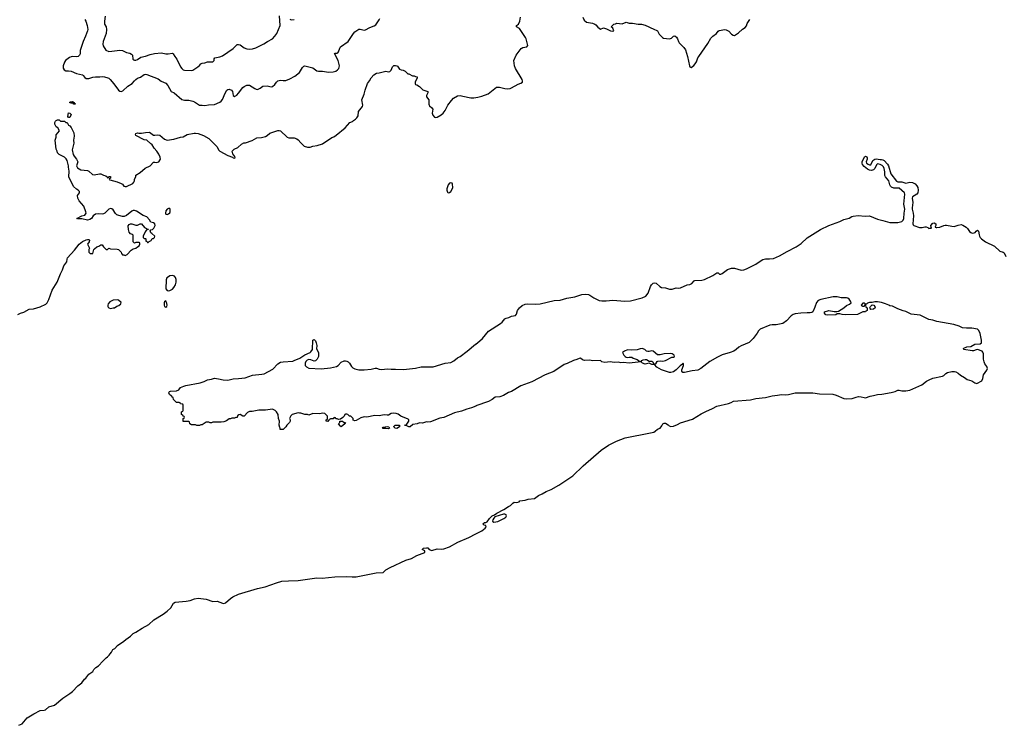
# Model space of a CAD drawing. Header units: inches. Extents: x 1934316 to 2140091, y 524953 to 667329.
# Tile 99 of 256: x 2043248 to 2057827, y 545310 to 555754. Entities that reach past the tile are written whole.
import ezdxf

# ---------------------------------------------------------------- set-up
doc = ezdxf.new("R2010")
doc.units = ezdxf.units.IN
doc.header["$MEASUREMENT"] = 0
for name, color, linetype in [('C0544', 7, 'Continuous'), ('C0545', 7, 'Continuous'), ('C0554', 7, 'Continuous'), ('C0555', 7, 'Continuous')]:
    doc.layers.add(name, color=color, linetype=linetype)

msp = doc.modelspace()

# ---------------------------------------------------------------- linework, layer by layer
at = {"layer": 'C0544', "color": 5, "elevation": 120}
for points in [[(2049901, 550000), (2049869, 549991), (2049790, 549960), (2049687, 549933), (2049530, 549865), (2049470, 549855), (2049330, 549804), (2049290, 549798), (2049270, 549802), (2049210, 549784), (2049170, 549788), (2049134, 549770), (2049070, 549764), (2049030, 549729), (2049009, 549729), (2048970, 549748), (2048946, 549750), (2048950, 549754), (2048970, 549754), (2049008, 549810), (2049008, 549830), (2048999, 549839), (2048890, 549885), (2048850, 549913), (2048823, 549923), (2048790, 549929), (2048750, 549924), (2048710, 549901), (2048690, 549899), (2048646, 549906), (2048570, 549892), (2048506, 549894), (2048390, 549873), (2048350, 549874), (2048300, 549860), (2048230, 549822), (2048210, 549818), (2048188, 549828), (2048186, 549850), (2048150, 549886), (2048130, 549886), (2048106, 549910), (2048090, 549915), (2048070, 549914), (2048062, 549910), (2048050, 549886), (2048033, 549867), (2048000, 549840), (2047970, 549838), (2047950, 549846), (2047930, 549846), (2047922, 549862), (2047910, 549866), (2047898, 549862), (2047890, 549846), (2047850, 549846), (2047838, 549842), (2047834, 549830), (2047818, 549822), (2047810, 549806), (2047786, 549810), (2047786, 549830), (2047802, 549838), (2047807, 549853), (2047807, 549887), (2047767, 549927), (2047730, 549929), (2047690, 549919), (2047590, 549924), (2047530, 549898), (2047510, 549908), (2047470, 549909), (2047410, 549929), (2047390, 549929), (2047370, 549935), (2047282, 549910), (2047265, 549890), (2047245, 549850), (2047251, 549830), (2047251, 549810), (2047242, 549790), (2047202, 549750), (2047191, 549729), (2047150, 549686), (2047110, 549686), (2047106, 549690), (2047106, 549710), (2047098, 549718), (2047089, 549750), (2047094, 549810), (2047082, 549850), (2047075, 549910), (2047050, 549948), (2047029, 549969), (2046990, 549989), (2046887, 549973), (2046790, 549973), (2046690, 549955), (2046650, 549955), (2046620, 549940), (2046572, 549888), (2046550, 549888), (2046510, 549908), (2046493, 549907), (2046474, 549890), (2046470, 549866), (2046450, 549866), (2046430, 549858), (2046390, 549858), (2046370, 549848), (2046350, 549848), (2046310, 549815), (2046270, 549802), (2046230, 549795), (2046110, 549798), (2046090, 549788), (2046068, 549788), (2046050, 549798), (2046010, 549798), (2045950, 549758), (2045930, 549758), (2045908, 549748), (2045870, 549748), (2045850, 549758), (2045790, 549758), (2045766, 549770), (2045762, 549802), (2045750, 549806), (2045670, 549806), (2045666, 549810), (2045666, 549850), (2045682, 549858), (2045686, 549870), (2045682, 549882), (2045667, 549887), (2045662, 549902), (2045646, 549910), (2045646, 549950), (2045662, 549958), (2045666, 549970), (2045666, 550000)], [(2043236, 545310), (2043286, 545330), (2043361, 545419), (2043459, 545481), (2043552, 545528), (2043610, 545532), (2043630, 545539), (2043678, 545582), (2043764, 545610), (2043886, 545714), (2043990, 545779), (2044029, 545810), (2044107, 545893), (2044170, 545939), (2044207, 545993), (2044229, 546010), (2044273, 546067), (2044330, 546107), (2044345, 546135), (2044376, 546164), (2044414, 546190), (2044479, 546261), (2044530, 546311), (2044550, 546322), (2044574, 546346), (2044588, 546370), (2044609, 546391), (2044629, 546430), (2044655, 546445), (2044695, 546490), (2044790, 546553), (2044820, 546580), (2044890, 546629), (2044927, 546670), (2044970, 546688), (2045059, 546750), (2045159, 546801), (2045233, 546870), (2045370, 546956), (2045430, 546999), (2045486, 547050), (2045523, 547117), (2045549, 547131), (2045715, 547145), (2045770, 547159), (2045836, 547184), (2045890, 547192), (2046010, 547175), (2046110, 547144), (2046170, 547145), (2046250, 547117), (2046270, 547115), (2046296, 547124), (2046370, 547187), (2046405, 547210), (2046490, 547250), (2046770, 547333), (2046881, 547359), (2047050, 547418), (2047130, 547441), (2047230, 547450), (2047370, 547453), (2047650, 547493), (2047728, 547488), (2047914, 547506), (2048090, 547512), (2048170, 547506), (2048231, 547509), (2048528, 547568), (2048630, 547571), (2048670, 547610), (2048732, 547648), (2048966, 547754), (2049050, 547780), (2049130, 547825), (2049246, 547870), (2049246, 547890), (2049206, 547910), (2049226, 547930), (2049270, 547939), (2049290, 547936), (2049311, 547910), (2049350, 547896), (2049430, 547920), (2049498, 547918), (2049530, 547923), (2049610, 547952), (2049737, 548023), (2049899, 548090), (2050000, 548143)]]:
    msp.add_lwpolyline(points, dxfattribs=at)
for points in [[(2048050, 549794), (2048070, 549794), (2048074, 549790), (2048062, 549778), (2048062, 549770), (2048010, 549728), (2047996, 549736), (2047968, 549770), (2047986, 549790), (2047987, 549813), (2048030, 549814)], [(2048710, 549698), (2048670, 549704), (2048630, 549702), (2048618, 549710), (2048630, 549722), (2048650, 549722), (2048666, 549730), (2048695, 549735), (2048714, 549730), (2048720, 549720), (2048722, 549710)], [(2048830, 549704), (2048806, 549710), (2048788, 549730), (2048790, 549734), (2048809, 549751), (2048874, 549750), (2048872, 549730)]]:
    msp.add_lwpolyline(points, close=True, dxfattribs=at)
at = {"layer": 'C0545', "color": 5}
for points, elevation in [([(2044210, 555756), (2044227, 555730), (2044246, 555670), (2044255, 555610), (2044252, 555588), (2044224, 555510), (2044189, 555431), (2044144, 555296), (2044142, 555250), (2044133, 555230), (2044112, 555208), (2044090, 555203), (2044030, 555209), (2044010, 555206), (2043986, 555194), (2043928, 555150), (2043910, 555127), (2043893, 555070), (2043894, 555034), (2043904, 555010), (2043930, 554999), (2043970, 554998), (2044010, 554991), (2044090, 554958), (2044176, 554936), (2044190, 554928), (2044210, 554899), (2044230, 554883), (2044270, 554885), (2044330, 554903), (2044372, 554908), (2044433, 554907), (2044470, 554913), (2044502, 554910), (2044553, 554893), (2044570, 554886), (2044589, 554869), (2044644, 554804), (2044712, 554712), (2044730, 554698), (2044750, 554693), (2044777, 554703), (2044851, 554769), (2044913, 554810), (2044950, 554847), (2044966, 554870), (2044990, 554888), (2045037, 554903), (2045090, 554942), (2045110, 554948), (2045130, 554945), (2045300, 554880), (2045342, 554842), (2045412, 554812), (2045441, 554781), (2045490, 554691), (2045535, 554670), (2045650, 554573), (2045690, 554562), (2045750, 554562), (2045810, 554548), (2045836, 554536), (2045910, 554487), (2045950, 554491), (2045990, 554484), (2046046, 554494), (2046130, 554497), (2046210, 554531), (2046230, 554546), (2046250, 554571), (2046290, 554665), (2046317, 554710), (2046330, 554721), (2046350, 554724), (2046382, 554710), (2046398, 554690), (2046411, 554631), (2046430, 554619), (2046461, 554639), (2046490, 554667), (2046550, 554750), (2046570, 554766), (2046610, 554785), (2046650, 554786), (2046730, 554735), (2046750, 554725), (2046770, 554722), (2046810, 554739), (2046850, 554771), (2046910, 554773), (2046970, 554761), (2046990, 554767), (2047026, 554794), (2047050, 554831), (2047070, 554851), (2047110, 554859), (2047150, 554853), (2047190, 554856), (2047250, 554879), (2047320, 554920), (2047390, 554970), (2047434, 555046), (2047453, 555067), (2047470, 555071), (2047490, 555067), (2047590, 555041), (2047650, 554996), (2047670, 554991), (2047730, 554991), (2047818, 554978), (2047890, 554983), (2047930, 554993), (2047956, 555010), (2047971, 555029), (2047980, 555050), (2047983, 555070), (2047964, 555150), (2047910, 555254), (2047920, 555260), (2047950, 555258), (2047957, 555263), (2047970, 555278), (2047988, 555332), (2047999, 555350), (2048111, 555429), (2048190, 555551), (2048210, 555573), (2048270, 555614), (2048290, 555616), (2048350, 555599), (2048370, 555602), (2048430, 555640), (2048497, 555663), (2048521, 555679), (2048570, 555750), (2048579, 555770)], 160), ([(2044514, 555806), (2044505, 555730), (2044505, 555690), (2044526, 555646), (2044534, 555610), (2044527, 555550), (2044482, 555430), (2044477, 555390), (2044486, 555366), (2044525, 555305), (2044570, 555285), (2044614, 555286), (2044730, 555303), (2044770, 555299), (2044830, 555270), (2044877, 555257), (2044904, 555244), (2044917, 555230), (2044924, 555170), (2044938, 555158), (2044950, 555153), (2044970, 555154), (2044990, 555163), (2045042, 555198), (2045110, 555214), (2045180, 555240), (2045245, 555255), (2045350, 555264), (2045410, 555251), (2045448, 555248), (2045510, 555258), (2045522, 555250), (2045544, 555210), (2045576, 555170), (2045630, 555056), (2045647, 555030), (2045670, 555010), (2045690, 555007), (2045790, 555004), (2045810, 555008), (2045886, 555054), (2045910, 555074), (2045930, 555101), (2045949, 555110), (2045990, 555114), (2046030, 555130), (2046110, 555131), (2046129, 555150), (2046126, 555174), (2046135, 555190), (2046210, 555203), (2046250, 555217), (2046410, 555328), (2046470, 555388), (2046490, 555388), (2046510, 555380), (2046570, 555336), (2046610, 555324), (2046650, 555320), (2046696, 555324), (2046743, 555337), (2046865, 555395), (2046916, 555430), (2046989, 555471), (2047028, 555510), (2047057, 555550), (2047107, 555670), (2047093, 555810)], 180), ([(2047250, 555763), (2047270, 555751), (2047310, 555756)], 180), ([(2043218, 551390), (2043258, 551410), (2043310, 551426), (2043390, 551467), (2043450, 551473), (2043550, 551502), (2043635, 551545), (2043655, 551565), (2043679, 551610), (2043729, 551750), (2043805, 551870), (2043850, 551990), (2043881, 552050), (2043901, 552110), (2043946, 552170), (2043949, 552210), (2043957, 552230), (2044058, 552342), (2044130, 552433), (2044179, 552470), (2044230, 552494), (2044250, 552499), (2044270, 552498), (2044282, 552490), (2044275, 552465), (2044252, 552430), (2044282, 552370), (2044272, 552350), (2044273, 552313), (2044293, 552293), (2044330, 552294), (2044348, 552352), (2044356, 552364), (2044389, 552391), (2044418, 552402), (2044450, 552422), (2044470, 552422), (2044490, 552394), (2044530, 552354), (2044550, 552354), (2044570, 552374), (2044590, 552362), (2044690, 552358), (2044710, 552351), (2044750, 552314), (2044753, 552293), (2044770, 552274), (2044792, 552272), (2044810, 552262), (2044840, 552280), (2044896, 552344), (2044930, 552362), (2044970, 552372), (2044990, 552392), (2045015, 552405), (2045026, 552430), (2045026, 552450), (2045016, 552456), (2044970, 552458), (2044950, 552448), (2044927, 552467), (2044927, 552567), (2044916, 552576), (2044890, 552586), (2044870, 552608), (2044859, 552650), (2044856, 552704), (2044870, 552722), (2044890, 552732), (2044910, 552732), (2044967, 552713), (2044990, 552712), (2045030, 552732), (2045050, 552732), (2045098, 552678), (2045124, 552664), (2045130, 552654), (2045150, 552654), (2045154, 552650), (2045130, 552648), (2045104, 552616), (2045074, 552550), (2045074, 552530), (2045090, 552514), (2045110, 552514), (2045114, 552510), (2045118, 552478), (2045130, 552474), (2045138, 552458), (2045150, 552454), (2045166, 552470), (2045195, 552485), (2045210, 552514), (2045230, 552514), (2045246, 552530), (2045248, 552550), (2045206, 552590), (2045190, 552598), (2045182, 552630), (2045190, 552642), (2045214, 552646), (2045234, 552666), (2045254, 552710), (2045248, 552730), (2045230, 552748), (2045190, 552755), (2045169, 552790), (2045130, 552834), (2045078, 552858), (2044978, 552918), (2044950, 552928), (2044930, 552928), (2044910, 552920), (2044830, 552858), (2044797, 552843), (2044770, 552840), (2044714, 552854), (2044686, 552866), (2044665, 552885), (2044630, 552938), (2044610, 552954), (2044590, 552957), (2044570, 552947), (2044510, 552892), (2044490, 552882), (2044470, 552877), (2044410, 552882), (2044370, 552874), (2044337, 552850), (2044310, 552810), (2044284, 552796), (2044250, 552788), (2044170, 552804), (2044110, 552804), (2044095, 552810), (2044170, 552850), (2044210, 552861), (2044224, 552876), (2044230, 552890), (2044228, 552910), (2044196, 552996), (2044130, 553075), (2044107, 553110), (2044106, 553150), (2044132, 553190), (2044132, 553210), (2044115, 553230), (2044087, 553247), (2044046, 553286), (2043976, 553430), (2043980, 553510), (2043970, 553570), (2043972, 553590), (2043953, 553670), (2043935, 553695), (2043910, 553719), (2043830, 553757), (2043810, 553785), (2043805, 553810), (2043790, 553838), (2043774, 553970), (2043787, 554013), (2043790, 554051), (2043838, 554110), (2043815, 554155), (2043789, 554170), (2043770, 554206), (2043769, 554230), (2043778, 554250), (2043790, 554262), (2043810, 554272), (2043830, 554274), (2043850, 554252), (2043910, 554254), (2043930, 554234), (2043950, 554234), (2043971, 554191), (2043990, 554182), (2044010, 554158), (2044050, 554078), (2044054, 554030), (2044047, 553973), (2044050, 553926), (2044026, 553826), (2044041, 553761), (2044055, 553735), (2044090, 553690), (2044107, 553650), (2044087, 553590), (2044102, 553562), (2044153, 553533), (2044250, 553520), (2044271, 553510), (2044325, 553465), (2044350, 553456), (2044430, 553474), (2044450, 553470), (2044490, 553451), (2044522, 553442), (2044542, 553430), (2044550, 553414), (2044562, 553418), (2044569, 553431), (2044590, 553434), (2044592, 553408), (2044578, 553402), (2044574, 553390), (2044584, 553384), (2044690, 553354), (2044750, 553331), (2044770, 553318), (2044788, 553288), (2044810, 553283), (2044830, 553286), (2044921, 553330), (2044937, 553350), (2044946, 553370), (2044949, 553391), (2044968, 553430), (2044969, 553451), (2045030, 553491), (2045105, 553555), (2045182, 553590), (2045230, 553645), (2045250, 553646), (2045270, 553641), (2045310, 553651), (2045332, 553690), (2045330, 553718), (2045310, 553762), (2045277, 553810), (2045239, 553850), (2045204, 553910), (2045190, 553917), (2045131, 553971), (2045090, 553975), (2044970, 554042), (2044962, 554050), (2044968, 554070), (2044990, 554079), (2045013, 554073), (2045050, 554072), (2045110, 554083), (2045170, 554087), (2045230, 554047), (2045250, 554045), (2045290, 554052), (2045324, 554044), (2045390, 553984), (2045430, 553972), (2045530, 553985), (2045630, 554015), (2045670, 554022), (2045730, 554056), (2045830, 554074), (2045850, 554075), (2045890, 554068), (2045970, 554041), (2046050, 553994), (2046170, 553870), (2046194, 553830), (2046213, 553810), (2046330, 553744), (2046397, 553717), (2046410, 553707), (2046430, 553705), (2046438, 553710), (2046433, 553730), (2046405, 553770), (2046395, 553810), (2046423, 553837), (2046476, 553864), (2046530, 553911), (2046569, 553931), (2046590, 553931), (2046690, 553966), (2046757, 554003), (2046830, 554011), (2046890, 554027), (2046910, 554039), (2046950, 554074), (2047070, 554116), (2047090, 554115), (2047110, 554107), (2047210, 554015), (2047235, 554005), (2047310, 554005), (2047352, 553990), (2047370, 553978), (2047410, 553931), (2047462, 553882), (2047510, 553865), (2047550, 553865), (2047590, 553882), (2047653, 553893), (2047730, 553918), (2047870, 554011), (2047898, 554022), (2047934, 554046), (2048065, 554155), (2048138, 554230), (2048174, 554246), (2048190, 554262), (2048220, 554280), (2048240, 554300), (2048258, 554330), (2048265, 554395), (2048324, 554470), (2048329, 554490), (2048315, 554570), (2048349, 554650), (2048361, 554710), (2048397, 554810), (2048429, 554850), (2048450, 554891), (2048490, 554938), (2048530, 554961), (2048570, 554966), (2048670, 554991), (2048710, 554981), (2048730, 554985), (2048750, 555005), (2048770, 555058), (2048790, 555075), (2048810, 555076), (2048834, 555070), (2048844, 555064), (2048870, 555022), (2048894, 555010), (2048925, 555005), (2048954, 554990), (2048993, 554953), (2049010, 554952), (2049065, 554925), (2049090, 554922), (2049110, 554912), (2049134, 554910), (2049132, 554890), (2049105, 554835), (2049104, 554804), (2049110, 554794), (2049130, 554792), (2049170, 554765), (2049217, 554717), (2049291, 554691), (2049291, 554670), (2049271, 554630), (2049272, 554610), (2049305, 554570), (2049305, 554505), (2049311, 554490), (2049318, 554478), (2049350, 554451), (2049364, 554430), (2049357, 554370), (2049363, 554343), (2049390, 554311), (2049410, 554307), (2049430, 554311), (2049490, 554348), (2049516, 554370), (2049550, 554411), (2049586, 554490), (2049640, 554560), (2049670, 554593), (2049730, 554628), (2049770, 554632), (2049810, 554620), (2049930, 554598), (2049970, 554598), (2050000, 554601)], 140), ([(2045666, 550000), (2045666, 550050), (2045662, 550062), (2045630, 550066), (2045622, 550082), (2045610, 550086), (2045570, 550086), (2045526, 550130), (2045522, 550162), (2045507, 550167), (2045502, 550182), (2045490, 550186), (2045467, 550207), (2045458, 550230), (2045466, 550250), (2045483, 550257), (2045570, 550262), (2045604, 550276), (2045630, 550311), (2045678, 550330), (2045710, 550341), (2045919, 550381), (2045980, 550400), (2046030, 550422), (2046090, 550433), (2046130, 550447), (2046190, 550440), (2046262, 550422), (2046330, 550419), (2046410, 550440), (2046490, 550443), (2046585, 550455), (2046694, 550490), (2046835, 550505), (2046866, 550514), (2046998, 550582), (2047070, 550659), (2047110, 550684), (2047150, 550692), (2047290, 550702), (2047312, 550708), (2047396, 550744), (2047470, 550792), (2047550, 550830), (2047561, 550839), (2047581, 550870), (2047589, 551010), (2047610, 551018), (2047630, 551002), (2047639, 550970), (2047647, 550930), (2047642, 550882), (2047671, 550830), (2047674, 550770), (2047653, 550730), (2047630, 550707), (2047610, 550702), (2047561, 550721), (2047530, 550723), (2047506, 550714), (2047485, 550695), (2047473, 550670), (2047476, 550636), (2047494, 550614), (2047530, 550598), (2047710, 550585), (2047850, 550600), (2047940, 550620), (2047963, 550637), (2048010, 550686), (2048050, 550703), (2048070, 550704), (2048090, 550700), (2048110, 550689), (2048130, 550669), (2048160, 550620), (2048180, 550600), (2048210, 550584), (2048270, 550571), (2048350, 550571), (2048450, 550581), (2048491, 550589), (2048510, 550597), (2048530, 550597), (2048570, 550580), (2048610, 550576), (2048690, 550588), (2048750, 550580), (2048810, 550583), (2048930, 550578), (2049110, 550596), (2049194, 550614), (2049370, 550618), (2049550, 550668), (2049630, 550681), (2049676, 550704), (2049730, 550750), (2049771, 550769), (2049874, 550846), (2049996, 550950), (2050000, 550953)], 120), ([(2050000, 550036), (2049936, 550010), (2049901, 550000)], 120)]:
    msp.add_lwpolyline(points, dxfattribs=dict(at, elevation=elevation))
at = {"layer": 'C0545', "color": 5, "elevation": 140}
for points in [[(2044050, 554506), (2044038, 554518), (2044010, 554518), (2043986, 554530), (2044000, 554540), (2044030, 554542), (2044052, 554530), (2044054, 554514), (2044070, 554512), (2044070, 554506)], [(2043970, 554306), (2043962, 554322), (2043970, 554374), (2043992, 554372), (2044012, 554352), (2043990, 554308)], [(2049630, 553341), (2049610, 553333), (2049594, 553310), (2049575, 553250), (2049573, 553230), (2049582, 553202), (2049590, 553191), (2049610, 553194), (2049630, 553211), (2049650, 553243), (2049661, 553270), (2049658, 553318), (2049650, 553334)], [(2045470, 552958), (2045450, 552958), (2045430, 552948), (2045410, 552926), (2045405, 552890), (2045410, 552874), (2045430, 552872), (2045450, 552882), (2045470, 552894), (2045475, 552910), (2045478, 552950)], [(2045510, 551969), (2045470, 551961), (2045450, 551949), (2045428, 551932), (2045418, 551902), (2045411, 551771), (2045430, 551745), (2045450, 551739), (2045470, 551744), (2045510, 551765), (2045532, 551788), (2045556, 551830), (2045566, 551870), (2045565, 551910), (2045557, 551937), (2045538, 551958)], [(2044690, 551609), (2044630, 551601), (2044581, 551579), (2044558, 551550), (2044551, 551530), (2044551, 551510), (2044557, 551497), (2044567, 551487), (2044590, 551481), (2044630, 551487), (2044650, 551491), (2044685, 551515), (2044714, 551526), (2044746, 551550), (2044748, 551570), (2044710, 551602)], [(2045410, 551595), (2045390, 551578), (2045387, 551570), (2045385, 551530), (2045392, 551510), (2045410, 551498), (2045428, 551510), (2045432, 551530), (2045428, 551552)]]:
    msp.add_lwpolyline(points, close=True, dxfattribs=at)
at = {"layer": 'C0554', "color": 5, "elevation": 120}
msp.add_lwpolyline([(2050000, 548143), (2050089, 548190), (2050142, 548230), (2050155, 548250), (2050148, 548268), (2050126, 548270), (2050106, 548290), (2050128, 548310), (2050150, 548311), (2050170, 548322), (2050202, 548370), (2050245, 548410), (2050277, 548423), (2050312, 548450), (2050416, 548504), (2050484, 548550), (2050515, 548565), (2050537, 548583), (2050550, 548600), (2050570, 548612), (2050611, 548609), (2050642, 548618), (2050654, 548630), (2050730, 548642), (2050775, 548655), (2050870, 548669), (2050930, 548710), (2050986, 548734), (2051044, 548770), (2051119, 548801), (2051230, 548864), (2051436, 549004), (2051590, 549152), (2051858, 549382), (2051965, 549455), (2052084, 549516), (2052213, 549567), (2052590, 549637), (2052636, 549650), (2052657, 549663), (2052690, 549692), (2052730, 549710), (2052757, 549743), (2052770, 549773), (2052790, 549783), (2052810, 549782), (2052850, 549759), (2052864, 549744), (2052890, 549732), (2052930, 549737), (2052990, 549763), (2053030, 549786), (2053210, 549843), (2053338, 549922), (2053410, 549953), (2053504, 550000)], dxfattribs=at)
msp.add_lwpolyline([(2050430, 548433), (2050410, 548433), (2050285, 548395), (2050266, 548374), (2050253, 548350), (2050251, 548330), (2050270, 548315), (2050330, 548328), (2050418, 548370), (2050445, 548390), (2050456, 548410), (2050450, 548424)], close=True, dxfattribs=at)
at = {"layer": 'C0555', "color": 5}
for points, elevation in [([(2050000, 554601), (2050030, 554605), (2050090, 554620), (2050183, 554657), (2050310, 554754), (2050350, 554753), (2050430, 554734), (2050470, 554730), (2050510, 554737), (2050530, 554746), (2050630, 554798), (2050668, 554812), (2050693, 554830), (2050694, 554850), (2050688, 554870), (2050588, 555030), (2050576, 555070), (2050565, 555150), (2050598, 555230), (2050673, 555327), (2050696, 555344), (2050758, 555350), (2050774, 555370), (2050747, 555470), (2050736, 555490), (2050650, 555623), (2050604, 555650), (2050605, 555670), (2050633, 555690), (2050654, 555730), (2050661, 555790)], 140), ([(2051588, 555790), (2051605, 555745), (2051639, 555719), (2051730, 555704), (2051766, 555686), (2051779, 555679), (2051810, 555641), (2051850, 555612), (2051890, 555631), (2051938, 555618), (2051994, 555590), (2052030, 555582), (2052046, 555590), (2052030, 555626), (2052006, 555650), (2052046, 555690), (2052070, 555692), (2052090, 555702), (2052170, 555691), (2052230, 555716), (2052270, 555701), (2052322, 555702), (2052407, 555687), (2052454, 555686), (2052510, 555675), (2052562, 555650), (2052591, 555631), (2052630, 555621), (2052690, 555591), (2052719, 555539), (2052767, 555490), (2052782, 555482), (2052870, 555470), (2052898, 555482), (2052930, 555511), (2052950, 555514), (2052974, 555494), (2052990, 555470), (2053002, 555430), (2053012, 555412), (2053083, 555343), (2053106, 555306), (2053137, 555210), (2053165, 555070), (2053170, 555058), (2053190, 555047), (2053230, 555077), (2053250, 555101), (2053268, 555130), (2053290, 555190), (2053302, 555210), (2053439, 555401), (2053481, 555479), (2053510, 555510), (2053566, 555550), (2053590, 555583), (2053606, 555594), (2053687, 555607), (2053710, 555603), (2053750, 555586), (2053790, 555541), (2053810, 555526), (2053830, 555521), (2053890, 555561), (2053950, 555616), (2053990, 555638), (2054010, 555665), (2054022, 555698), (2054061, 555759)], 140), ([(2050000, 550953), (2050061, 550999), (2050103, 551037), (2050190, 551142), (2050365, 551255), (2050390, 551277), (2050430, 551325), (2050450, 551338), (2050490, 551348), (2050532, 551368), (2050590, 551376), (2050604, 551396), (2050621, 551450), (2050649, 551491), (2050690, 551526), (2050730, 551544), (2050770, 551550), (2050890, 551542), (2050953, 551547), (2051162, 551598), (2051250, 551603), (2051347, 551633), (2051470, 551651), (2051570, 551684), (2051630, 551689), (2051670, 551685), (2051690, 551678), (2051750, 551638), (2051790, 551617), (2051830, 551599), (2051870, 551591), (2051930, 551591), (2052030, 551601), (2052210, 551586), (2052290, 551592), (2052463, 551637), (2052518, 551662), (2052556, 551704), (2052590, 551804), (2052605, 551830), (2052630, 551852), (2052650, 551859), (2052674, 551854), (2052727, 551807), (2052750, 551792), (2052810, 551784), (2052870, 551763), (2052910, 551763), (2052970, 551784), (2053010, 551781), (2053030, 551784), (2053130, 551827), (2053170, 551835), (2053198, 551850), (2053233, 551887), (2053246, 551894), (2053350, 551898), (2053390, 551910), (2053510, 551970), (2053570, 552009), (2053590, 552006), (2053610, 551989), (2053630, 551987), (2053650, 551995), (2053726, 552054), (2053790, 552078), (2053830, 552075), (2053930, 552048), (2053970, 552051), (2054010, 552065), (2054150, 552137), (2054210, 552181), (2054250, 552204), (2054290, 552215), (2054350, 552213), (2054410, 552220), (2054499, 552261), (2054610, 552325), (2054746, 552394), (2054817, 552443), (2054910, 552525), (2055106, 552650), (2055230, 552706), (2055390, 552765), (2055450, 552795), (2055530, 552816), (2055570, 552840), (2055590, 552847), (2055663, 552857), (2055767, 552847), (2055830, 552849), (2055950, 552800), (2056030, 552784), (2056132, 552752), (2056250, 552750), (2056310, 552768), (2056330, 552789), (2056337, 552810), (2056342, 552890), (2056352, 552950), (2056341, 553021), (2056353, 553170), (2056348, 553190), (2056270, 553262), (2056190, 553262), (2056157, 553277), (2056143, 553290), (2056134, 553310), (2056119, 553370), (2056070, 553430), (2056058, 553450), (2056057, 553503), (2056050, 553550), (2056037, 553577), (2056018, 553598), (2055990, 553611), (2055950, 553618), (2055935, 553605), (2055911, 553549), (2055890, 553532), (2055863, 553523), (2055830, 553527), (2055801, 553541), (2055750, 553579), (2055727, 553610), (2055722, 553630), (2055723, 553650), (2055755, 553725), (2055770, 553735), (2055790, 553723), (2055797, 553710), (2055797, 553690), (2055784, 553650), (2055789, 553630), (2055810, 553614), (2055830, 553608), (2055852, 553608), (2055882, 553670), (2055910, 553690), (2055930, 553695), (2055990, 553685), (2056010, 553686), (2056030, 553681), (2056049, 553669), (2056097, 553617), (2056111, 553591), (2056147, 553470), (2056230, 553362), (2056250, 553354), (2056310, 553354), (2056370, 553335), (2056430, 553349), (2056470, 553344), (2056506, 553326), (2056534, 553294), (2056545, 553270), (2056552, 553232), (2056545, 553190), (2056530, 553170), (2056490, 553148), (2056470, 553131), (2056464, 553110), (2056472, 553050), (2056461, 552970), (2056462, 552950), (2056478, 552890), (2056482, 552850), (2056472, 552730), (2056477, 552717), (2056487, 552707), (2056570, 552680), (2056610, 552679), (2056650, 552689), (2056670, 552689), (2056697, 552677), (2056710, 552665), (2056726, 552666), (2056749, 552670), (2056742, 552682), (2056739, 552710), (2056770, 552742), (2056790, 552749), (2056811, 552730), (2056813, 552707), (2056803, 552690), (2056804, 552684), (2056817, 552677), (2056830, 552676), (2056870, 552683), (2056930, 552709), (2056950, 552713), (2056973, 552713), (2057050, 552697), (2057086, 552694), (2057145, 552715), (2057190, 552722), (2057215, 552715), (2057263, 552683), (2057283, 552663), (2057310, 552619), (2057330, 552602), (2057350, 552596), (2057381, 552599), (2057394, 552606), (2057410, 552624), (2057430, 552638), (2057444, 552624), (2057453, 552570), (2057461, 552550), (2057470, 552532), (2057490, 552512), (2057550, 552468), (2057683, 552403), (2057759, 552330), (2057812, 552312), (2057823, 552303), (2057849, 552250)], 120), ([(2053504, 550000), (2053568, 550032), (2053745, 550075), (2053784, 550090), (2053817, 550110), (2054070, 550126), (2054150, 550145), (2054290, 550162), (2054390, 550188), (2054470, 550194), (2054530, 550207), (2054590, 550202), (2054630, 550205), (2054730, 550231), (2054990, 550230), (2055090, 550218), (2055290, 550210), (2055338, 550198), (2055449, 550149), (2055490, 550141), (2055573, 550147), (2055632, 550168), (2055670, 550175), (2055710, 550174), (2055750, 550160), (2055770, 550158), (2055839, 550181), (2055890, 550190), (2055950, 550208), (2056014, 550210), (2056150, 550235), (2056212, 550250), (2056250, 550268), (2056270, 550270), (2056310, 550261), (2056370, 550261), (2056430, 550268), (2056605, 550350), (2056677, 550403), (2056716, 550424), (2056770, 550446), (2056910, 550478), (2056930, 550487), (2056961, 550519), (2056986, 550534), (2057050, 550547), (2057090, 550549), (2057110, 550543), (2057142, 550522), (2057179, 550490), (2057239, 550459), (2057278, 550430), (2057348, 550408), (2057390, 550378), (2057418, 550370), (2057495, 550410), (2057510, 550441), (2057521, 550499), (2057570, 550567), (2057577, 550590), (2057570, 550622), (2057540, 550660), (2057529, 550689), (2057521, 550730), (2057518, 550810), (2057510, 550834), (2057497, 550850), (2057430, 550870), (2057410, 550869), (2057370, 550854), (2057350, 550852), (2057229, 550870), (2057225, 550890), (2057230, 550894), (2057274, 550910), (2057330, 550919), (2057390, 550949), (2057470, 550956), (2057490, 550970), (2057488, 551010), (2057470, 551107), (2057450, 551154), (2057430, 551175), (2057348, 551188), (2057268, 551188), (2057210, 551195), (2057158, 551218), (2057080, 551240), (2056828, 551288), (2056770, 551306), (2056710, 551317), (2056579, 551379), (2056450, 551397), (2056370, 551433), (2056330, 551443), (2056250, 551473), (2056170, 551514), (2056130, 551519), (2056115, 551530), (2056070, 551549), (2056011, 551569), (2055950, 551579), (2055910, 551579), (2055870, 551568), (2055830, 551569), (2055801, 551559), (2055790, 551546), (2055778, 551542), (2055774, 551530), (2055778, 551498), (2055794, 551490), (2055794, 551450), (2055778, 551442), (2055774, 551430), (2055730, 551429), (2055652, 551390), (2055470, 551384), (2055426, 551390), (2055390, 551402), (2055370, 551402), (2055350, 551398), (2055330, 551386), (2055210, 551379), (2055186, 551386), (2055178, 551390), (2055166, 551410), (2055166, 551430), (2055230, 551451), (2055310, 551435), (2055345, 551435), (2055370, 551441), (2055449, 551491), (2055490, 551525), (2055537, 551543), (2055558, 551562), (2055552, 551590), (2055530, 551619), (2055510, 551634), (2055490, 551638), (2055410, 551637), (2055351, 551651), (2055293, 551653), (2055110, 551613), (2055070, 551598), (2055045, 551570), (2055023, 551497), (2054999, 551441), (2054992, 551430), (2054978, 551422), (2054950, 551414), (2054910, 551417), (2054812, 551412), (2054730, 551401), (2054703, 551390), (2054671, 551370), (2054604, 551296), (2054550, 551258), (2054450, 551238), (2054390, 551239), (2054353, 551233), (2054210, 551175), (2054188, 551150), (2054168, 551112), (2054106, 551034), (2054050, 550977), (2053990, 550950), (2053930, 550929), (2053894, 550906), (2053855, 550870), (2053821, 550850), (2053770, 550827), (2053650, 550792), (2053582, 550758), (2053466, 550694), (2053335, 550590), (2053290, 550568), (2053203, 550557), (2053090, 550530), (2053069, 550530), (2053050, 550550), (2053051, 550570), (2053075, 550635), (2053077, 550657), (2053070, 550669), (2053063, 550657), (2053028, 550632), (2052969, 550570), (2052930, 550544), (2052890, 550531), (2052870, 550534), (2052750, 550572), (2052684, 550610), (2052648, 550648), (2052606, 550650), (2052570, 550669), (2052510, 550657), (2052469, 550670), (2052449, 550689), (2052270, 550672), (2052190, 550679), (2052150, 550673), (2052110, 550683), (2052050, 550681), (2051990, 550689), (2051910, 550681), (2051869, 550689), (2051850, 550708), (2051730, 550706), (2051690, 550715), (2051610, 550709), (2051579, 550719), (2051550, 550742), (2051530, 550739), (2051497, 550723), (2051449, 550709), (2051356, 550664), (2051310, 550648), (2051155, 550545), (2051030, 550495), (2050830, 550392), (2050666, 550334), (2050530, 550251), (2050485, 550235), (2050410, 550189), (2050358, 550170), (2050290, 550165), (2050242, 550130), (2050190, 550101), (2050003, 550037), (2050000, 550036)], 120)]:
    msp.add_lwpolyline(points, dxfattribs=dict(at, elevation=elevation))
at = {"layer": 'C0555', "color": 5, "elevation": 120}
for points in [[(2055750, 551559), (2055730, 551557), (2055706, 551530), (2055707, 551527), (2055730, 551512), (2055750, 551514), (2055762, 551518), (2055768, 551550)], [(2055850, 551466), (2055840, 551480), (2055838, 551490), (2055848, 551510), (2055870, 551532), (2055894, 551530), (2055912, 551510), (2055914, 551490), (2055890, 551468)], [(2052466, 550886), (2052437, 550883), (2052390, 550869), (2052310, 550861), (2052250, 550869), (2052202, 550850), (2052174, 550830), (2052192, 550790), (2052212, 550770), (2052230, 550761), (2052250, 550756), (2052270, 550761), (2052310, 550758), (2052330, 550746), (2052390, 550725), (2052430, 550694), (2052450, 550694), (2052458, 550710), (2052480, 550720), (2052510, 550726), (2052530, 550725), (2052570, 550702), (2052610, 550702), (2052622, 550690), (2052638, 550658), (2052650, 550654), (2052670, 550672), (2052686, 550694), (2052698, 550702), (2052730, 550706), (2052770, 550701), (2052810, 550711), (2052902, 550758), (2052930, 550761), (2052942, 550770), (2052939, 550790), (2052910, 550809), (2052890, 550812), (2052791, 550809), (2052730, 550794), (2052690, 550795), (2052630, 550849), (2052610, 550853), (2052570, 550844), (2052550, 550844), (2052530, 550849), (2052502, 550870)]]:
    msp.add_lwpolyline(points, close=True, dxfattribs=at)

doc.saveas('drawing.dxf')
